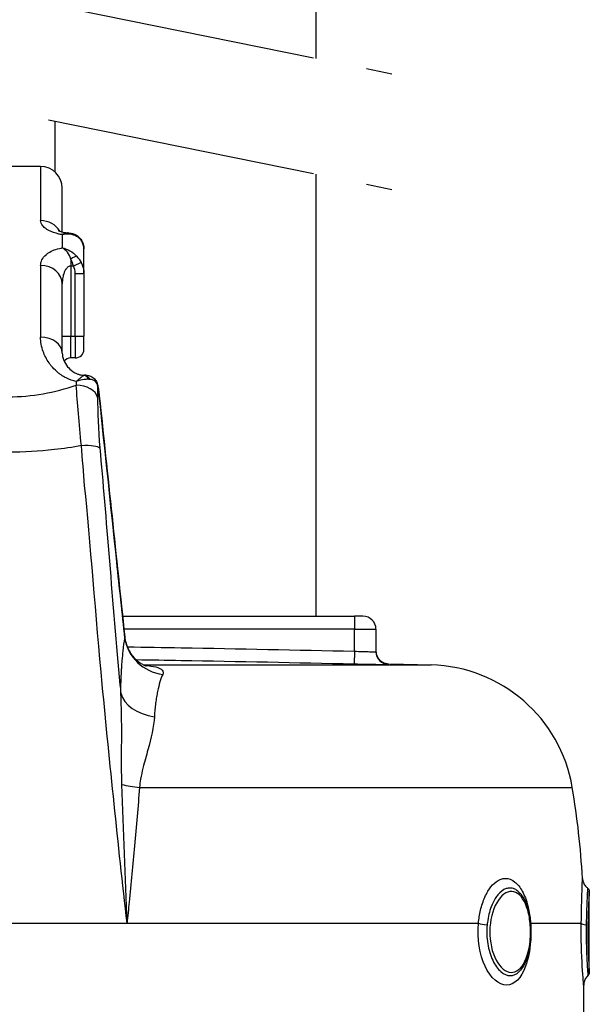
# Model space of a CAD drawing. Header units: millimetres. Extents: x 0 to 5940, y 0 to 4200.
# Tile 55 of 57: x 5016 to 5148, y 2818 to 3046. Entities that reach past the tile are written whole.
import ezdxf

# ---------------------------------------------------------------- set-up
doc = ezdxf.new("R2010")
doc.units = ezdxf.units.MM
doc.header["$LTSCALE"] = 50
doc.linetypes.add('MITTE', pattern=[2, 1.25, -0.25, 0.25, -0.25])
doc.layers.add('02-LINIE-035', color=2, linetype='CONTINUOUS')
doc.layers.add('05-ACHSE', color=1, linetype='MITTE')

msp = doc.modelspace()

# ---------------------------------------------------------------- linework, layer by layer
at = {"layer": '02-LINIE-035'}
for p, q in [((5084.9, 3036.77), (5084.9, 3901.42)), ((5024.6, 3010.47), (5024.6, 3022.25)), ((5021.25, 3011.76), (5006.25, 3011.76)), ((5021.25, 3011.76), (5021.25, 2999.24)), ((5084.9, 2907.76), (5084.9, 3010.02)), ((5026.25, 2996.62), (5026.25, 3006.76)), ((5026.25, 2996), (5026.25, 2996)), ((5026.25, 2996), (5026.25, 2992.96)), ((5028.25, 2996.05), (5028.25, 2996.05)), ((5031.25, 2987.05), (5031.25, 2992.69)), ((5028.25, 2990.37), (5028.25, 2988.75)), ((5030.6, 2989.6), (5028.86, 2988.75)), ((5021.25, 2988.86), (5021.25, 2972.32)), ((5028.86, 2988.75), (5028.25, 2988.75)), ((5028.25, 2988.75), (5028.25, 2972.49)), ((5029.25, 2987.05), (5031.25, 2987.05)), ((5029.25, 2972.49), (5029.25, 2987.05)), ((5031.25, 2987.05), (5031.25, 2972.49)), ((5026.25, 2968.63), (5026.25, 2984.63)), ((5026.25, 2972.49), (5028.25, 2972.49)), ((5028.25, 2972.49), (5029.25, 2972.49)), ((5028.25, 2967.49), (5028.25, 2972.49)), ((5029.25, 2972.49), (5031.25, 2972.49)), ((5029.25, 2972.49), (5029.25, 2967.49)), ((5031.25, 2969.49), (5031.25, 2972.49)), ((5029.25, 2967.49), (5028.25, 2967.49)), ((5027.24, 2962.81), (5027.24, 2962.81)), ((5031.25, 2963.42), (5031.25, 2963.51)), ((5031.39, 2963.51), (5031.25, 2963.51)), ((5031.25, 2962.48), (5031.25, 2962.48)), ((5031.39, 2963.47), (5031.39, 2963.51)), ((5031.68, 2963.51), (5031.68, 2963.51)), ((5021.25, 2959.11), (5021.25, 2959.11)), ((5029.63, 2959.11), (5029.63, 2959.11)), ((5034.8, 2958.71), (5034.81, 2958.71)), ((5021.25, 2945.99), (5021.25, 2945.99)), ((5031.25, 2940.17), (5031.25, 2940.17)), ((5034.03, 2907.76), (5034.03, 2907.76)), ((5040.19, 2907.76), (5093.75, 2907.76)), ((5095.75, 2907.76), (5093.75, 2907.76)), ((5093.75, 2907.76), (5093.75, 2904.76)), ((5034.3, 2904.76), (5034.3, 2904.76)), ((5093.75, 2904.76), (5040.51, 2904.76)), ((5040.69, 2903.03), (5040.69, 2903.03)), ((5093.75, 2899.67), (5093.75, 2904.76)), ((5093.75, 2904.76), (5098.75, 2904.76)), ((5098.75, 2904.76), (5098.75, 2899.57)), ((5034.67, 2900.76), (5034.67, 2900.76)), ((5093.75, 2899.67), (5093.68, 2896.67)), ((5045.06, 2896.51), (5111.48, 2896.51)), ((5084.9, 2896.86), (5084.9, 2896.86)), ((5101.67, 2896.57), (5101.67, 2896.76)), ((5101.97, 2896.76), (5111.48, 2896.51)), ((5039.94, 2885.75), (5039.94, 2885.75)), ((5040.1, 2867.75), (5040.1, 2867.75)), ((5044.09, 2868.18), (5144.12, 2868.18)), ((5040.18, 2865.68), (5040.18, 2865.68)), ((5040.51, 2856.76), (5040.51, 2856.76)), ((5148.05, 2825.4), (5148.05, 2844.12)), ((4986.27, 2836.76), (5041.22, 2836.76)), ((5041.22, 2836.76), (5122.42, 2836.76)), ((5134.48, 2836.76), (5146.2, 2836.76)), ((5146.75, 2802.64), (5146.75, 2822.45))]:
    msp.add_line(p, q, dxfattribs=at)
for centre, radius, start, end in [((5021.25, 3006.76), 5, 0, 90), ((5029.25, 2969.49), 2, 270, 0), ((5028.25, 2965.49), 2, 90, 140.8856), ((5095.75, 2904.76), 3, 0, 90), ((5110.59, 2862.53), 34, 9.5684, 88.5), ((4957.75, 2836.76), 189, 3.1511, 9.5684)]:
    msp.add_arc(centre, radius, start, end, dxfattribs=at)
for centre, major_axis, ratio, start_param, end_param in [((5021.25, 2994.66), (-5, 0), 0.916515, 3.629125, 4.712389), ((5021.24, 2994.66), (5.01, -0.03), 0.916181, 0.311536, 0.31154), ((5028.25, 2994.27), (0.68, 1.88), 0.774467, 5.743693, 6.282073), ((5028.25, 2989.72), (1.58, 1.23), 0.260824, 0.391904, 1.369605), ((5021.25, 2984.63), (5, 0), 0.84735, 0, 1.570796), ((5024.63, 2986.52), (3.98, 2.65), 0.878582, 5.754374, 6.166365), ((5021.25, 2968.63), (5, 0), 0.737028, 0, 1.570796), ((5021.25, 2973.46), (-5, 0), 0.886502, 1.685014, 1.685082), ((5021.25, 2973.32), (4.99, 0.23), 0.885156, 4.794253, 4.794301), ((5029.69, 2958.16), (2.29, 5.3), 0.343881, 0.276613, 0.337487), ((5031.25, 2961.46), (-0.47, 1.94), 0.769026, 5.110404, 5.975519), ((5031.39, 2961.49), (-0.34, 1.97), 0.791734, 5.1249, 6.067553), ((5031.39, 2958.51), (0, 5), 0.00001, 5.735442, 5.735625), ((5029.84, 2958.03), (-4.39, -3.74), 0.578639, 3.632221, 3.693037), ((5031.5, 2861.78), (-1.88, 149.98), 0.006948, 0.838608, 0.846345), ((5029.47, 2957.86), (5, 0.03), 0.662708, 0.148376, 1.5664), ((5032.42, 2961), (1.93, 0.51), 0.820976, 6.097636, 6.283193), ((5032.42, 2961), (1.93, 0.51), 0.820976, 6.283177, 6.283293), ((5036, 2859.88), (1.51, -147.75), 0.005237, 3.95657, 3.982586), ((5029.99, 2946.1), (4.98, 0.39), 0.212043, 0.128348, 1.416477), ((5050.62, 2903.67), (-9.83, 1.84), 0.942097, 0.30745, 1.628978), ((5101.75, 2899.57), (-3, 0), 0.999947, 0, 1.546712), ((5049.64, 2891), (-10, 0.11), 0.663174, 0.174785, 1.366627), ((5046.38, 2869.84), (9.97, -0.76), 0.187564, 4.038844, 4.494398), ((5124.87, 2836.76), (-2.99, 0.29), 0.135021, 0.62097, 1.44019), ((5137.21, 2836.76), (-2.99, -0.21), 0.150022, 5.938053, 5.939953), ((5137.21, 2836.76), (-2.99, -0.21), 0.150022, 5.845127, 5.846621), ((5149.18, 2836.76), (-3, 0.05), 0.164562, 0.092094, 0.911315)]:
    msp.add_ellipse(centre, major_axis=major_axis, ratio=ratio, start_param=start_param, end_param=end_param, dxfattribs=at)
for points, knots in [([(5026.25, 2996), (5025.97, 2996.04), (5025.71, 2996.09), (5025.45, 2996.15), (5024.57, 2996.34), (5023.81, 2996.62), (5023.18, 2996.95), (5022.95, 2997.07), (5022.74, 2997.19), (5022.55, 2997.32), (5022.22, 2997.55), (5021.95, 2997.79), (5021.74, 2998.04), (5021.41, 2998.44), (5021.25, 2998.84), (5021.25, 2999.24)], [0, 0, 0, 0, 0.089157, 0.089157, 0.089157, 0.389381, 0.389381, 0.389381, 0.5, 0.5, 0.5, 0.693605, 0.693605, 0.693605, 1, 1, 1, 1]), ([(5025.31, 2996.97), (5025.31, 2996.97), (5025.36, 2996.94), (5025.56, 2996.84), (5025.71, 2996.78), (5026.08, 2996.66), (5026.32, 2996.59), (5026.86, 2996.48), (5027.16, 2996.44), (5027.51, 2996.41), (5027.56, 2996.4), (5027.61, 2996.4)], [0.4845023, 0.4845023, 0.4845023, 0.4845023, 0.5873357, 0.5873357, 0.6830323, 0.6830323, 0.7843736, 0.7843736, 0.8807165, 0.8807165, 0.8961906, 0.8961906, 0.8961906, 0.8961906]), ([(5026.25, 2996.62), (5026.36, 2996.59), (5026.47, 2996.56), (5026.86, 2996.48), (5027.16, 2996.44), (5027.51, 2996.41), (5027.56, 2996.4), (5027.61, 2996.4)], [0.7382124, 0.7382124, 0.7382124, 0.7382124, 0.7843736, 0.7843736, 0.8807165, 0.8807165, 0.8961906, 0.8961906, 0.8961906, 0.8961906]), ([(5027.7, 2996.39), (5027.39, 2996.41), (5027.01, 2996.33), (5026.59, 2996.15), (5026.48, 2996.11), (5026.36, 2996.06), (5026.25, 2996)], [0.3589784, 0.3589784, 0.3589784, 0.3589784, 0.8651986, 0.8651986, 0.8651986, 1, 1, 1, 1]), ([(5028.93, 2996.15), (5029.35, 2995.99), (5029.75, 2995.76), (5030.4, 2995.16), (5030.67, 2994.81), (5031.04, 2994.05), (5031.15, 2993.66), (5031.23, 2993.06), (5031.25, 2992.88), (5031.25, 2992.69)], [0.000128, 0.000128, 0.000128, 0.000128, 0.1528106, 0.1528106, 0.293723, 0.293723, 0.4238453, 0.4238453, 0.4815083, 0.4815083, 0.4815083, 0.4815083]), ([(5031.25, 2992.69), (5031.25, 2993.38), (5031.07, 2994.01), (5030.75, 2994.51), (5030.46, 2994.98), (5030.06, 2995.35), (5029.58, 2995.61)], [0, 0, 0, 0, 0.518172, 0.518172, 0.518172, 1, 1, 1, 1]), ([(5021.25, 2988.86), (5021.25, 2989.76), (5021.65, 2990.63), (5022.5, 2991.36), (5022.68, 2991.52), (5022.88, 2991.67), (5023.1, 2991.81), (5023.86, 2992.3), (5024.86, 2992.68), (5026, 2992.91), (5026.09, 2992.93), (5026.17, 2992.94), (5026.25, 2992.95)], [0, 0, 0, 0, 0.5, 0.5, 0.5, 0.607782, 0.607782, 0.607782, 0.97431, 0.97431, 0.97431, 1, 1, 1, 1]), ([(5028.25, 2988.75), (5028.13, 2988.75), (5028.02, 2988.73), (5027.92, 2988.69), (5027.82, 2988.66), (5027.73, 2988.62), (5027.65, 2988.57), (5027.43, 2988.44), (5027.26, 2988.26), (5027.12, 2988.06), (5026.98, 2987.88), (5026.87, 2987.68), (5026.78, 2987.48), (5026.74, 2987.4), (5026.71, 2987.33), (5026.68, 2987.26), (5026.54, 2986.89), (5026.44, 2986.51), (5026.37, 2986.12), (5026.28, 2985.63), (5026.25, 2985.13), (5026.25, 2984.63)], [0, 0, 0, 0, 0.06181, 0.06181, 0.06181, 0.118241, 0.118241, 0.118241, 0.26387, 0.26387, 0.26387, 0.40093, 0.40093, 0.40093, 0.45041, 0.45041, 0.45041, 0.692235, 0.692235, 0.692235, 1, 1, 1, 1]), ([(5029.46, 2962.04), (5029.27, 2962.08), (5029.08, 2962.12), (5028.89, 2962.17), (5028.13, 2962.39), (5027.43, 2962.69), (5026.79, 2963.05), (5026.41, 2963.26), (5026.05, 2963.49), (5025.72, 2963.74), (5025.49, 2963.91), (5025.26, 2964.1), (5025.05, 2964.28), (5024.52, 2964.74), (5024.06, 2965.23), (5023.65, 2965.74), (5023.49, 2965.95), (5023.34, 2966.15), (5023.19, 2966.36), (5022.61, 2967.2), (5022.16, 2968.08), (5021.85, 2968.97), (5021.45, 2970.08), (5021.25, 2971.2), (5021.25, 2972.32)], [0, 0, 0, 0, 0.03379, 0.03379, 0.03379, 0.169557, 0.169557, 0.169557, 0.25, 0.25, 0.25, 0.306466, 0.306466, 0.306466, 0.444259, 0.444259, 0.444259, 0.5, 0.5, 0.5, 0.721826, 0.721826, 0.721826, 1, 1, 1, 1]), ([(5026.25, 2968.63), (5026.25, 2968.13), (5026.35, 2967.55), (5026.81, 2966.46), (5027.1, 2965.95), (5027.81, 2965.09), (5028.2, 2964.71), (5028.97, 2964.17), (5029.29, 2963.99), (5029.87, 2963.75), (5030.1, 2963.67), (5030.48, 2963.58), (5030.63, 2963.56), (5030.93, 2963.52), (5031.09, 2963.51), (5031.25, 2963.51)], [0, 0, 0, 0, 0.420816, 0.420816, 0.734747, 0.734747, 0.9864, 0.9864, 1.135418, 1.135418, 1.218562, 1.218562, 1.263926, 1.263926, 1.311765, 1.311765, 1.311765, 1.311765]), ([(5031.25, 2963.42), (5031.1, 2963.34), (5030.92, 2963.22), (5030.71, 2963.07), (5030.52, 2962.92), (5030.3, 2962.75), (5030.06, 2962.55), (5029.96, 2962.47), (5029.86, 2962.38), (5029.75, 2962.29), (5029.7, 2962.25), (5029.65, 2962.21), (5029.6, 2962.16), (5029.58, 2962.14), (5029.56, 2962.12), (5029.53, 2962.1), (5029.52, 2962.09), (5029.51, 2962.08), (5029.5, 2962.07), (5029.49, 2962.06), (5029.49, 2962.05), (5029.48, 2962.05), (5029.48, 2962.05), (5029.47, 2962.05), (5029.47, 2962.04), (5029.47, 2962.04), (5029.47, 2962.04), (5029.46, 2962.04)], [0, 0, 0, 0, 0.372379, 0.372379, 0.372379, 0.720983, 0.720983, 0.720983, 0.867591, 0.867591, 0.867591, 0.935969, 0.935969, 0.935969, 0.968822, 0.968822, 0.968822, 0.98477, 0.98477, 0.98477, 0.992543, 0.992543, 0.992543, 0.995838, 0.995838, 0.995838, 1, 1, 1, 1]), ([(5032.44, 2962.55), (5032.12, 2962.56), (5031.77, 2962.55), (5031.4, 2962.5), (5030.79, 2962.43), (5030.13, 2962.27), (5029.46, 2962.03)], [0, 0, 0, 0, 0.3773337, 0.3773337, 0.3773337, 0.9999323, 0.9999323, 0.9999323, 0.9999323]), ([(5031.68, 2963.51), (5032.07, 2963.51), (5032.49, 2963.44), (5033.19, 2963.13), (5033.49, 2962.91), (5033.94, 2962.42), (5034.11, 2962.15), (5034.28, 2961.76), (5034.32, 2961.63), (5034.35, 2961.51)], [0, 0, 0, 0, 0.1371522, 0.1371522, 0.2550942, 0.2550942, 0.3534926, 0.3534926, 0.395398, 0.395398, 0.395398, 0.395398]), ([(5034.39, 2961.21), (5034.3, 2961.6), (5034.08, 2961.92), (5033.77, 2962.14), (5033.47, 2962.35), (5033.11, 2962.48), (5032.69, 2962.53)], [0, 0, 0, 0, 0.517979, 0.517979, 0.517979, 1, 1, 1, 1]), ([(4998.02, 2961.17), (5000.5, 2960.34), (5003.07, 2959.66), (5005.72, 2959.2), (5007.94, 2958.81), (5010.18, 2958.58), (5012.45, 2958.52), (5012.89, 2958.5), (5013.33, 2958.5), (5013.77, 2958.5), (5013.78, 2958.5), (5013.78, 2958.5), (5013.79, 2958.5), (5016.51, 2958.5), (5019.19, 2958.75), (5021.84, 2959.21), (5024.47, 2959.68), (5027.02, 2960.35), (5029.47, 2961.17)], [0, 0, 0, 0, 0.250151, 0.250151, 0.250151, 0.459302, 0.459302, 0.459302, 0.5, 0.5, 0.5, 0.500476, 0.500476, 0.500476, 0.751079, 0.751079, 0.751079, 1, 1, 1, 1]), ([(5034.35, 2961.51), (5034.42, 2961.26), (5034.47, 2960.99), (5034.57, 2960.48), (5034.61, 2960.25), (5034.7, 2959.64), (5034.75, 2959.23), (5034.8, 2958.78), (5034.81, 2958.75), (5034.81, 2958.71)], [0, 0, 0, 0, 0.1104106, 0.1104106, 0.1868365, 0.1868365, 0.3106797, 0.3106797, 0.3213702, 0.3213702, 0.3213702, 0.3213702]), ([(5034.8, 2958.71), (5034.76, 2959.05), (5034.72, 2959.4), (5034.68, 2959.71), (5034.63, 2960.03), (5034.58, 2960.34), (5034.53, 2960.6), (5034.48, 2960.83), (5034.44, 2961.04), (5034.39, 2961.21)], [0, 0, 0, 0, 0.346227, 0.346227, 0.346227, 0.692595, 0.692595, 0.692595, 1, 1, 1, 1]), ([(5040.73, 2902.63), (5040.1, 2908.52), (5039.48, 2914.41), (5037.51, 2933.1), (5036.15, 2945.91), (5034.8, 2958.71)], [0, 0, 0, 0, 0.315066, 0.315066, 1, 1, 1, 1]), ([(5030.68, 2947.21), (5028.62, 2946.84), (5026.53, 2946.53), (5024.43, 2946.29), (5020.89, 2945.89), (5017.37, 2945.69), (5013.8, 2945.69), (5013.79, 2945.69), (5013.77, 2945.69), (5013.75, 2945.69), (5010.2, 2945.68), (5006.68, 2945.89), (5003.16, 2946.28), (5001.02, 2946.52), (4998.91, 2946.84), (4996.81, 2947.21)], [0, 0, 0, 0, 0.18626, 0.18626, 0.18626, 0.498543, 0.498543, 0.498543, 0.5, 0.5, 0.5, 0.811153, 0.811153, 0.811153, 1, 1, 1, 1]), ([(5041.22, 2836.76), (5039.16, 2855.17), (5037.24, 2873.65), (5035.5, 2891.97), (5034.03, 2907.37), (5032.68, 2925.69), (5031.43, 2937.92), (5031.18, 2941.02), (5030.92, 2944.11), (5030.68, 2947.21)], [0, 0, 0, 0, 0.497038, 0.497038, 0.497038, 0.91486, 0.91486, 0.91486, 1, 1, 1, 1]), ([(5034.93, 2946.62), (5036.34, 2931.52), (5037.88, 2910.29), (5039.59, 2891.94), (5039.65, 2891.28), (5039.72, 2890.62), (5039.78, 2889.96)], [0, 0, 0, 0, 0.965203, 0.965203, 0.965203, 1, 1, 1, 1]), ([(5040.69, 2903.03), (5040.8, 2902.01), (5041.1, 2900.99), (5042.01, 2899.17), (5042.63, 2898.35), (5043.62, 2897.43), (5043.95, 2897.18), (5044.5, 2896.81), (5044.74, 2896.67), (5045.12, 2896.48), (5045.26, 2896.42), (5045.46, 2896.34), (5045.54, 2896.32), (5045.64, 2896.29), (5045.67, 2896.28), (5045.67, 2896.28)], [0, 0, 0, 0, 0.340543, 0.340543, 0.67889, 0.67889, 0.831333, 0.831333, 0.953957, 0.953957, 1.04558, 1.04558, 1.117481, 1.117481, 1.191872, 1.191872, 1.191872, 1.191872]), ([(5039.99, 2895.76), (5039.99, 2895.78), (5039.99, 2895.81), (5040, 2895.84), (5040.03, 2896.42), (5040.07, 2896.98), (5040.12, 2897.51), (5040.18, 2898.3), (5040.25, 2899.03), (5040.32, 2899.7), (5040.44, 2900.84), (5040.58, 2901.82), (5040.73, 2902.63)], [0, 0, 0, 0, 0.009223, 0.009223, 0.009223, 0.207241, 0.207241, 0.207241, 0.5, 0.5, 0.5, 1, 1, 1, 1]), ([(5041.28, 2900.68), (5045.44, 2900.63), (5049.59, 2900.56), (5053.75, 2900.49), (5067.08, 2900.26), (5080.41, 2899.97), (5093.75, 2899.67)], [0.6720716, 0.6720716, 0.6720716, 0.6720716, 0.7500003, 0.7500003, 0.7500003, 1, 1, 1, 1]), ([(5093.75, 2899.67), (5095.07, 2899.62), (5096.36, 2899.58), (5098.2, 2899.55), (5098.75, 2899.55), (5098.75, 2899.57)], [0, 0, 0, 0, 0.5, 0.5, 1, 1, 1, 1]), ([(5098.75, 2899.76), (5098.75, 2899.65), (5098.75, 2899.53), (5098.78, 2899.31), (5098.8, 2899.2), (5098.87, 2898.88), (5098.94, 2898.67), (5099.12, 2898.29), (5099.23, 2898.11), (5099.49, 2897.78), (5099.63, 2897.62), (5099.95, 2897.35), (5100.13, 2897.23), (5100.49, 2897.03), (5100.69, 2896.95), (5101.14, 2896.81), (5101.41, 2896.77), (5101.67, 2896.76)], [0, 0, 0, 0, 0.0341645, 0.0341645, 0.0678931, 0.0678931, 0.1324228, 0.1324228, 0.1952686, 0.1952686, 0.2581144, 0.2581144, 0.3209602, 0.3209602, 0.383806, 0.383806, 0.4626136, 0.4626136, 0.4626136, 0.4626136]), ([(5093.68, 2896.67), (5080.35, 2896.97), (5067.03, 2897.26), (5053.7, 2897.49), (5050.26, 2897.55), (5046.82, 2897.6), (5043.38, 2897.65)], [0, 0, 0, 0, 0.2500941, 0.2500941, 0.2500941, 0.3146251, 0.3146251, 0.3146251, 0.3146251]), ([(5045.31, 2896.4), (5046.31, 2896.33), (5047.2, 2896.21), (5047.9, 2896.03), (5049.26, 2895.66), (5049.78, 2895.03), (5049.46, 2894.32)], [0.240489, 0.240489, 0.240489, 0.240489, 0.5, 0.5, 0.5, 1, 1, 1, 1]), ([(5101.67, 2896.57), (5101.67, 2896.55), (5100.81, 2896.55), (5099.33, 2896.56), (5097.85, 2896.58), (5095.79, 2896.62), (5093.68, 2896.67)], [0, 0, 0, 0, 0.499928, 0.499928, 0.499928, 1, 1, 1, 1]), ([(5039.78, 2889.96), (5039.79, 2891.41), (5039.83, 2892.76), (5039.89, 2894.02), (5039.91, 2894.44), (5039.93, 2894.84), (5039.96, 2895.23), (5039.97, 2895.41), (5039.98, 2895.58), (5039.99, 2895.76)], [0, 0, 0, 0, 0.677989, 0.677989, 0.677989, 0.90028, 0.90028, 0.90028, 1, 1, 1, 1]), ([(5049.46, 2894.32), (5049.01, 2893.34), (5048.61, 2892.03), (5048.28, 2890.37), (5048.19, 2889.96), (5048.11, 2889.53), (5048.04, 2889.08), (5047.96, 2888.63), (5047.89, 2888.16), (5047.83, 2887.67), (5047.82, 2887.6), (5047.81, 2887.52), (5047.8, 2887.45), (5047.69, 2886.54), (5047.61, 2885.57), (5047.54, 2884.53)], [0, 0, 0, 0, 0.504061, 0.504061, 0.504061, 0.628889, 0.628889, 0.628889, 0.753092, 0.753092, 0.753092, 0.772384, 0.772384, 0.772384, 1, 1, 1, 1]), ([(5040.05, 2868.85), (5039.98, 2870.76), (5039.96, 2872.65), (5039.96, 2874.54), (5039.96, 2876.34), (5039.98, 2878.14), (5039.99, 2879.93), (5040, 2883.34), (5039.98, 2886.67), (5039.78, 2889.96)], [0, 0, 0, 0, 0.265918, 0.265918, 0.265918, 0.519268, 0.519268, 0.519268, 1, 1, 1, 1]), ([(5047.54, 2884.53), (5047.38, 2882.14), (5046.78, 2879.62), (5046.05, 2876.9), (5045.68, 2875.53), (5045.27, 2874.12), (5044.91, 2872.67), (5044.7, 2871.84), (5044.51, 2870.99), (5044.36, 2870.11), (5044.25, 2869.48), (5044.15, 2868.83), (5044.09, 2868.18)], [0, 0, 0, 0, 0.5, 0.5, 0.5, 0.751514, 0.751514, 0.751514, 0.895882, 0.895882, 0.895882, 1, 1, 1, 1]), ([(5044.09, 2868.18), (5043.76, 2863.69), (5043.38, 2859.18), (5042.97, 2854.65), (5042.58, 2850.32), (5042.15, 2845.97), (5041.72, 2841.63), (5041.55, 2840.01), (5041.39, 2838.38), (5041.22, 2836.76)], [0, 0, 0, 0, 0.4321887, 0.4321887, 0.4321887, 0.8458026, 0.8458026, 0.8458026, 1, 1, 1, 1]), ([(5122.42, 2836.76), (5122.52, 2837.8), (5122.69, 2838.8), (5122.91, 2839.76), (5123.17, 2840.85), (5123.51, 2841.87), (5123.91, 2842.78), (5124.13, 2843.28), (5124.37, 2843.75), (5124.63, 2844.17), (5125.07, 2844.91), (5125.56, 2845.53), (5126.08, 2846), (5126.66, 2846.53), (5127.27, 2846.88), (5127.89, 2847.05), (5128.15, 2847.12), (5128.41, 2847.15), (5128.68, 2847.15), (5129.43, 2847.15), (5130.18, 2846.86), (5130.86, 2846.3), (5131.49, 2845.8), (5132.07, 2845.08), (5132.56, 2844.18), (5133.08, 2843.23), (5133.52, 2842.08), (5133.85, 2840.8), (5134.1, 2839.8), (5134.3, 2838.71), (5134.41, 2837.58), (5134.44, 2837.31), (5134.47, 2837.04), (5134.48, 2836.76)], [0, 0, 0, 0, 0.0902582, 0.0902582, 0.0902582, 0.1936914, 0.1936914, 0.1936914, 0.25, 0.25, 0.25, 0.3473076, 0.3473076, 0.3473076, 0.4547331, 0.4547331, 0.4547331, 0.5, 0.5, 0.5, 0.6303366, 0.6303366, 0.6303366, 0.75, 0.75, 0.75, 0.8762367, 0.8762367, 0.8762367, 0.975991, 0.975991, 0.975991, 1, 1, 1, 1]), ([(5146.2, 2836.76), (5146.24, 2839.63), (5146.31, 2842.27), (5146.36, 2844.17), (5146.39, 2845.18), (5146.42, 2845.95), (5146.44, 2846.46), (5146.45, 2846.91), (5146.46, 2847.15), (5146.46, 2847.15), (5146.46, 2847.15), (5146.46, 2847.15), (5146.46, 2847.15)], [0, 0, 0, 0, 0.25, 0.25, 0.25, 0.3818068, 0.3818068, 0.3818068, 0.5, 0.5, 0.5, 0.5001763, 0.5001763, 0.5001763, 0.5001763]), ([(5146.46, 2847.15), (5146.48, 2846.83), (5146.55, 2846.5), (5146.79, 2845.9), (5146.96, 2845.62), (5147.31, 2845.2), (5147.47, 2845.05), (5147.65, 2844.92)], [0, 0, 0, 0, 0.0971713, 0.0971713, 0.1946977, 0.1946977, 0.2597907, 0.2597907, 0.2597907, 0.2597907]), ([(5131.8, 2843.97), (5131.48, 2844.28), (5131.15, 2844.52), (5130.8, 2844.68), (5130.44, 2844.84), (5130.08, 2844.92), (5129.71, 2844.92), (5129.41, 2844.92), (5129.11, 2844.87), (5128.81, 2844.77), (5128.15, 2844.53), (5127.49, 2844.03), (5126.9, 2843.31), (5126.7, 2843.07), (5126.5, 2842.79), (5126.31, 2842.49), (5125.96, 2841.93), (5125.64, 2841.28), (5125.37, 2840.57), (5124.96, 2839.48), (5124.67, 2838.26), (5124.5, 2836.95), (5124.48, 2836.77), (5124.46, 2836.58), (5124.44, 2836.4)], [0.345577, 0.345577, 0.345577, 0.345577, 0.4224426, 0.4224426, 0.4224426, 0.5, 0.5, 0.5, 0.5620177, 0.5620177, 0.5620177, 0.7019548, 0.7019548, 0.7019548, 0.75, 0.75, 0.75, 0.8412321, 0.8412321, 0.8412321, 0.9806098, 0.9806098, 0.9806098, 1, 1, 1, 1]), ([(5134.42, 2836.28), (5134.32, 2837.53), (5134.12, 2838.74), (5133.81, 2839.82), (5133.21, 2841.9), (5132.21, 2843.39), (5131.04, 2843.91), (5129.88, 2844.43), (5128.54, 2843.97), (5127.44, 2842.65), (5126.34, 2841.34), (5125.48, 2839.2), (5125.18, 2836.77)], [0.5602271, 0.5602271, 0.5602271, 0.5602271, 0.625, 0.625, 0.625, 0.75, 0.75, 0.75, 0.875, 0.875, 0.875, 1, 1, 1, 1]), ([(5131.8, 2843.97), (5132.34, 2843.44), (5132.81, 2842.75), (5133.59, 2841.11), (5133.9, 2840.14), (5134.32, 2838.22), (5134.45, 2837.29), (5134.6, 2835.23), (5134.59, 2834.07), (5134.41, 2831.88), (5134.24, 2830.81), (5133.74, 2828.87), (5133.41, 2827.97), (5132.75, 2826.73), (5132.46, 2826.3), (5132.14, 2825.92)], [0, 0, 0, 0, 0.33254, 0.33254, 0.678557, 0.678557, 0.965113, 0.965113, 1.303656, 1.303656, 1.634846, 1.634846, 1.967272, 1.967272, 2.17591, 2.17591, 2.17591, 2.17591]), ([(5147.65, 2844.92), (5147.65, 2844.92), (5147.65, 2844.92), (5147.65, 2844.92), (5147.65, 2844.92), (5147.64, 2844.87), (5147.64, 2844.77), (5147.63, 2844.53), (5147.6, 2844.03), (5147.56, 2843.31), (5147.55, 2843.07), (5147.53, 2842.79), (5147.52, 2842.49), (5147.49, 2841.93), (5147.47, 2841.28), (5147.44, 2840.57), (5147.4, 2839.48), (5147.37, 2838.26), (5147.35, 2836.95), (5147.35, 2836.77), (5147.34, 2836.58), (5147.34, 2836.4)], [0.4999142, 0.4999142, 0.4999142, 0.4999142, 0.5, 0.5, 0.5, 0.5620177, 0.5620177, 0.5620177, 0.7019548, 0.7019548, 0.7019548, 0.75, 0.75, 0.75, 0.8412321, 0.8412321, 0.8412321, 0.9806098, 0.9806098, 0.9806098, 1, 1, 1, 1]), ([(5147.65, 2844.92), (5147.73, 2844.86), (5147.81, 2844.78), (5147.93, 2844.6), (5147.98, 2844.5), (5148.03, 2844.31), (5148.05, 2844.21), (5148.05, 2844.12)], [0.00006538, 0.00006538, 0.00006538, 0.00006538, 0.03236907, 0.03236907, 0.06486701, 0.06486701, 0.09212398, 0.09212398, 0.09212398, 0.09212398]), ([(5148.04, 2844.12), (5148.04, 2844.11), (5148.01, 2843.6), (5147.95, 2842.65), (5147.87, 2841.34), (5147.77, 2839.2), (5147.73, 2836.77)], [0.7844727, 0.7844727, 0.7844727, 0.7844727, 0.875, 0.875, 0.875, 1, 1, 1, 1]), ([(5134.47, 2832.57), (5134.31, 2830.46), (5133.92, 2828.45), (5133.31, 2826.81), (5132.32, 2824.11), (5130.71, 2822.45), (5128.93, 2822.45), (5127.15, 2822.45), (5125.26, 2824.08), (5123.97, 2826.81), (5122.69, 2829.53), (5122.09, 2833.23), (5122.42, 2836.76)], [0.0985934, 0.0985934, 0.0985934, 0.0985934, 0.25, 0.25, 0.25, 0.5, 0.5, 0.5, 0.75, 0.75, 0.75, 1, 1, 1, 1]), ([(5124.44, 2836.4), (5124.31, 2834.95), (5124.36, 2833.44), (5124.58, 2832.04), (5124.8, 2830.64), (5125.19, 2829.33), (5125.72, 2828.21), (5125.72, 2828.21), (5125.72, 2828.2), (5125.72, 2828.2), (5126.25, 2827.09), (5126.9, 2826.19), (5127.6, 2825.58), (5128.29, 2824.98), (5129.04, 2824.66), (5129.77, 2824.66), (5130.5, 2824.66), (5131.2, 2824.98), (5131.83, 2825.59), (5131.94, 2825.69), (5132.04, 2825.8), (5132.14, 2825.92)], [0, 0, 0, 0, 0.1248524, 0.1248524, 0.1248524, 0.25, 0.25, 0.25, 0.250524, 0.250524, 0.250524, 0.3753899, 0.3753899, 0.3753899, 0.499891, 0.499891, 0.499891, 0.6243466, 0.6243466, 0.6243466, 0.6454872, 0.6454872, 0.6454872, 0.6454872]), ([(5125.18, 2836.77), (5124.88, 2834.35), (5125.16, 2831.76), (5125.89, 2829.7), (5126.62, 2827.65), (5127.8, 2826.14), (5129.03, 2825.62), (5130.26, 2825.09), (5131.52, 2825.54), (5132.5, 2826.87), (5133.48, 2828.2), (5134.14, 2830.34), (5134.38, 2832.75), (5134.49, 2833.91), (5134.5, 2835.11), (5134.42, 2836.28)], [0, 0, 0, 0, 0.125, 0.125, 0.125, 0.25, 0.25, 0.25, 0.375, 0.375, 0.375, 0.5, 0.5, 0.5, 0.5602271, 0.5602271, 0.5602271, 0.5602271]), ([(5146.75, 2822.45), (5146.75, 2822.45), (5146.58, 2824.09), (5146.42, 2826.81), (5146.26, 2829.53), (5146.14, 2833.23), (5146.2, 2836.76)], [0.5001492, 0.5001492, 0.5001492, 0.5001492, 0.75, 0.75, 0.75, 1, 1, 1, 1]), ([(5147.34, 2836.4), (5147.32, 2834.95), (5147.33, 2833.44), (5147.36, 2832.04), (5147.39, 2830.64), (5147.44, 2829.33), (5147.49, 2828.21), (5147.49, 2828.21), (5147.5, 2828.2), (5147.5, 2828.2), (5147.55, 2827.09), (5147.61, 2826.19), (5147.65, 2825.58), (5147.7, 2824.98), (5147.72, 2824.66), (5147.72, 2824.66)], [0, 0, 0, 0, 0.1248524, 0.1248524, 0.1248524, 0.25, 0.25, 0.25, 0.250524, 0.250524, 0.250524, 0.3753899, 0.3753899, 0.3753899, 0.4998591, 0.4998591, 0.4998591, 0.4998591]), ([(5147.73, 2836.77), (5147.69, 2834.35), (5147.73, 2831.76), (5147.81, 2829.7), (5147.89, 2827.65), (5147.99, 2826.14), (5148.03, 2825.62), (5148.04, 2825.47), (5148.04, 2825.4), (5148.04, 2825.4)], [0, 0, 0, 0, 0.125, 0.125, 0.125, 0.25, 0.25, 0.25, 0.2845735, 0.2845735, 0.2845735, 0.2845735]), ([(5147.72, 2824.66), (5147.48, 2824.44), (5147.28, 2824.18), (5146.96, 2823.61), (5146.85, 2823.3), (5146.76, 2822.8), (5146.75, 2822.63), (5146.75, 2822.45)], [0, 0, 0, 0, 0.0972007, 0.0972007, 0.1947281, 0.1947281, 0.2480141, 0.2480141, 0.2480141, 0.2480141]), ([(5148.05, 2825.4), (5148.05, 2825.34), (5148.04, 2825.29), (5148.02, 2825.15), (5147.99, 2825.06), (5147.9, 2824.87), (5147.84, 2824.78), (5147.75, 2824.69), (5147.74, 2824.68), (5147.72, 2824.66)], [0, 0, 0, 0, 0.01633114, 0.01633114, 0.04388807, 0.04388807, 0.07654799, 0.07654799, 0.08271325, 0.08271325, 0.08271325, 0.08271325])]:
    msp.add_open_spline(points, degree=3, knots=knots, dxfattribs=at)
for points in [[(5027.7, 2996.4), (5028.12, 2996.37), (5028.54, 2996.29), (5028.93, 2996.15)], [(5027.7, 2996.39), (5027.7, 2996.39), (5027.7, 2996.39), (5027.7, 2996.39)], [(5029.58, 2995.61), (5028.66, 2996.1), (5027.47, 2996.24), (5026.25, 2996)], [(5028.49, 2996), (5028.49, 2996), (5028.49, 2996), (5028.49, 2996)], [(5026.25, 2992.96), (5027.47, 2992.7), (5028.67, 2992), (5029.58, 2991.01)], [(5028.25, 2990.37), (5027.87, 2991.56), (5027.12, 2992.49), (5026.25, 2992.96)], [(5028.86, 2988.75), (5028.69, 2989.32), (5028.49, 2989.86), (5028.25, 2990.37)], [(5029.58, 2991.01), (5029.98, 2990.58), (5030.32, 2990.11), (5030.6, 2989.6)], [(5030.6, 2989.6), (5031.03, 2988.81), (5031.25, 2987.94), (5031.25, 2987.05)], [(5031.68, 2963.51), (5031.59, 2963.51), (5031.49, 2963.5), (5031.39, 2963.47)], [(5031.39, 2963.51), (5031.48, 2963.51), (5031.57, 2963.51), (5031.66, 2963.51)], [(5030.68, 2947.21), (5030.15, 2952.4), (5029.77, 2957.18), (5029.47, 2961.17)], [(5034.41, 2958.38), (5034.43, 2955.02), (5034.58, 2951.01), (5034.93, 2946.62)], [(5034.81, 2958.71), (5036.77, 2940.15), (5038.73, 2921.59), (5040.69, 2903.03)], [(5040.73, 2902.63), (5040.72, 2902.76), (5040.71, 2902.9), (5040.69, 2903.03)], [(5041.22, 2836.76), (5040.85, 2847.47), (5040.48, 2858.18), (5040.05, 2868.85)], [(5146.46, 2847.15), (5146.46, 2847.15), (5146.46, 2847.15), (5146.46, 2847.15)], [(5131.8, 2843.97), (5131.8, 2843.97), (5131.8, 2843.97), (5131.8, 2843.97)], [(5147.65, 2844.92), (5147.65, 2844.92), (5147.65, 2844.92), (5147.65, 2844.92)], [(5134.48, 2836.76), (5134.49, 2836.73), (5134.49, 2836.7), (5134.49, 2836.68)], [(5132.14, 2825.92), (5132.14, 2825.92), (5132.14, 2825.92), (5132.14, 2825.92)], [(5148.04, 2825.4), (5148.04, 2825.4), (5148.04, 2825.4), (5148.04, 2825.4)]]:
    msp.add_open_spline(points, degree=3, dxfattribs=at)
msp.add_rational_spline([(5134.52, 2836.35), (5134.52, 2836.32), (5134.42, 2836.28)], [0.931834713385, 0.939925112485, 1.00004898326], degree=2, dxfattribs=at)
at = {"layer": '05-ACHSE'}
for p, q in [((4925.06, 3069.17), (5102.43, 3033.21)), ((4925.06, 3042.43), (5102.43, 3006.47))]:
    msp.add_line(p, q, dxfattribs=at)

doc.saveas('drawing.dxf')
